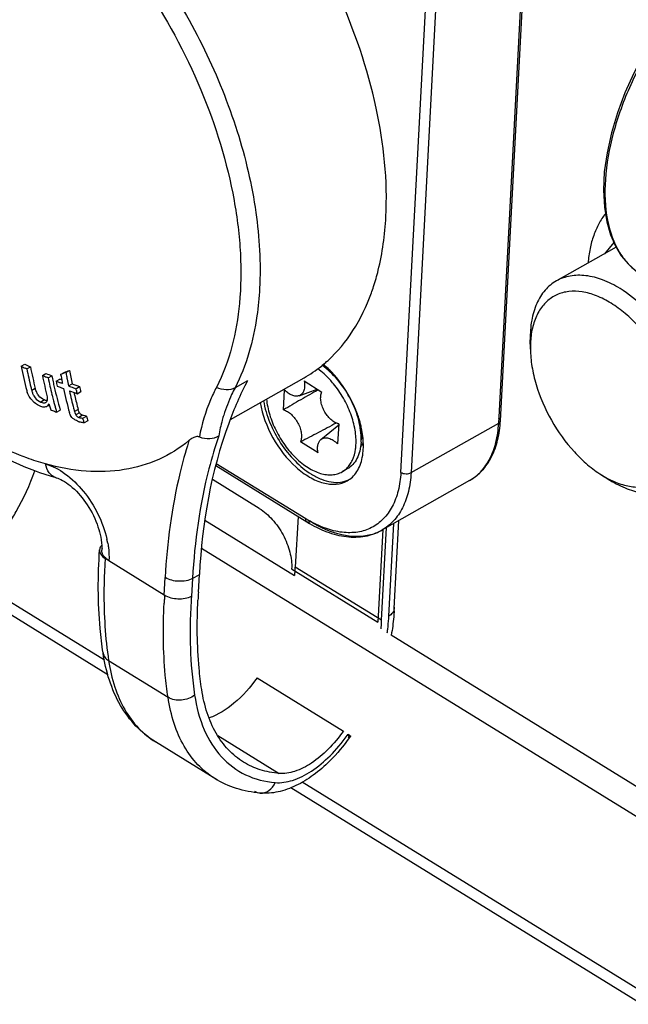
# Model space of a CAD drawing. Header units: millimetres. Extents: x 0 to 420, y 0 to 297.
# Tile 97 of 212: x 275.96 to 283.49, y 111.68 to 123.86. Entities that reach past the tile are written whole.
import ezdxf

# ---------------------------------------------------------------- set-up
doc = ezdxf.new("R2010")
doc.units = ezdxf.units.MM
doc.header["$LTSCALE"] = 23.1
doc.layers.get('0').update_dxf_attribs({"linetype": 'CONTINUOUS'})
doc.layers.add('02___PRT_ALL_AXES', color=7, linetype='CONTINUOUS')
doc.layers.add('AXES', color=7, linetype='CONTINUOUS')

msp = doc.modelspace()

# ---------------------------------------------------------------- linework, layer by layer
at = {"color": 3, "linetype": 'Continuous'}
for p, q in [((281.8871, 118.868), (282.2, 124.7711)), ((281.9088, 118.9006), (282.2215, 124.8001)), ((280.6771, 118.2622), (280.9898, 124.1617)), ((281.1169, 124.1579), (280.8042, 118.2584)), ((275.9796, 119.5741), (276.0237, 119.599)), ((276.0497, 119.5431), (276.0338, 119.5501)), ((276.0497, 119.5431), (276.0938, 119.5681)), ((276.2428, 119.4607), (276.2872, 119.4858)), ((276.4687, 119.4742), (276.5132, 119.4994)), ((276.4909, 119.4826), (276.4687, 119.4742)), ((276.5146, 119.4915), (276.4909, 119.4826)), ((276.5332, 119.4987), (276.5146, 119.4915)), ((276.5332, 119.4987), (276.5778, 119.5239)), ((276.315, 119.431), (276.2971, 119.4383)), ((276.315, 119.431), (276.3595, 119.4561)), ((276.4128, 119.3915), (276.4574, 119.4167)), ((276.4814, 119.4073), (276.4574, 119.4167)), ((276.4702, 119.4117), (276.4574, 119.4167)), ((276.4906, 119.3608), (276.4672, 119.37)), ((278.5693, 118.9165), (279.4792, 119.4317)), ((278.7781, 119.3949), (278.6254, 119.3084)), ((276.1553, 119.2995), (276.1106, 119.2742)), ((276.5648, 119.3322), (276.6096, 119.3575)), ((276.6583, 119.2968), (276.7032, 119.3223)), ((276.6615, 119.2812), (276.6583, 119.2968)), ((276.6713, 119.2352), (276.7164, 119.2607)), ((276.2674, 119.1577), (276.2224, 119.1322)), ((276.2854, 119.1283), (276.2912, 119.1316)), ((276.2855, 119.1282), (276.2909, 119.132)), ((276.363, 119.2159), (276.3605, 119.2263)), ((276.363, 119.2159), (276.3606, 119.2263)), ((276.3093, 119.086), (276.328, 119.0966)), ((276.324, 119.111), (276.3276, 119.0979)), ((276.324, 119.111), (276.3276, 119.0979)), ((276.3411, 119.05), (276.3446, 119.0379)), ((276.4187, 119.0076), (276.4641, 119.0333)), ((276.6855, 119.0399), (276.64, 119.0142)), ((276.64, 119.0142), (276.6443, 118.9996)), ((276.7019, 118.9976), (276.6563, 118.9718)), ((276.7405, 118.9684), (276.6948, 118.9425)), ((276.7149, 118.8824), (276.7042, 118.8854)), ((276.7422, 118.9315), (276.7879, 118.9574)), ((276.7476, 118.9123), (276.7422, 118.9315)), ((276.805, 118.8989), (276.759, 118.873)), ((280.8042, 118.2584), (281.8873, 118.8716)), ((281.8869, 118.8681), (281.8873, 118.8716)), ((278.0568, 118.6561), (278.0516, 118.6395)), ((278.0568, 118.6561), (278.0519, 118.6393)), ((278.0568, 118.6561), (278.0551, 118.6547)), ((278.0568, 118.6561), (278.0551, 118.6548)), ((278.3869, 118.3458), (279.5157, 117.6493)), ((278.3944, 118.3722), (279.4999, 117.6901)), ((278.9248, 117.8164), (278.3463, 118.1734)), ((281.5257, 118.1605), (280.4426, 117.5473)), ((279.4048, 117.7177), (279.3716, 117.0913)), ((280.595, 116.5764), (280.6528, 117.6663)), ((280.4548, 117.5542), (280.3941, 116.4104)), ((280.4394, 116.4324), (280.5002, 117.5799)), ((280.5279, 116.4849), (280.5886, 117.6299)), ((277.0198, 117.1974), (277.0627, 117.1709)), ((277.0635, 117.1696), (277.0637, 117.1696)), ((277.75, 116.7442), (277.0666, 117.1659)), ((279.3263, 117.0693), (280.3941, 116.4104)), ((280.4394, 116.4324), (279.3716, 117.0913)), ((277.75, 116.7442), (277.7615, 116.9611)), ((278.1006, 116.9509), (278.087, 116.7321)), ((278.1006, 116.9509), (278.1847, 116.9985)), ((278.1731, 116.7792), (278.1847, 116.9985)), ((280.5951, 116.5776), (280.595, 116.5764)), ((277.0621, 115.9329), (277.7968, 115.4796)), ((278.8979, 115.7206), (279.9657, 115.0618)), ((278.4133, 115.0052), (279.171, 114.5377)), ((280.0538, 115.0002), (280.0423, 114.983)), ((278.376, 114.4747), (277.6414, 114.928))]:
    msp.add_line(p, q, dxfattribs=at)
at = {"color": 7, "linetype": 'Continuous'}
for p, q in [((282.2793, 119.7861), (282.2775, 119.9019)), ((279.7857, 119.5355), (279.702, 119.5875)), ((279.4805, 119.3929), (279.6987, 119.256)), ((279.2246, 119.0343), (279.2396, 119.2802)), ((279.4173, 119.2104), (279.6433, 119.2908)), ((279.6891, 118.6693), (279.9078, 118.8494)), ((279.9085, 118.8605), (279.8935, 118.6146)), ((280.1835, 118.8363), (280.1858, 118.6907)), ((279.6526, 118.502), (279.4344, 118.6388)), ((280.1846, 118.635), (280.1858, 118.6907)), ((280.1165, 118.5496), (280.1168, 118.5517)), ((280.1165, 118.5497), (280.1167, 118.5511)), ((280.1167, 118.5511), (280.1168, 118.5517)), ((280.0139, 118.3044), (279.9509, 118.2687)), ((283.1606, 118.2296), (283.2628, 118.1661)), ((279.3626, 116.984), (278.2534, 117.6683)), ((286.3744, 112.2844), (278.2112, 117.3212)), ((277.0104, 115.9397), (275.3141, 116.9863)), ((277.0538, 115.7574), (275.1735, 116.9176)), ((286.4153, 112.6324), (280.5565, 116.2473)), ((324.2371, 86.8004), (279.4572, 114.43)), ((324.3162, 86.5961), (279.3165, 114.3613))]:
    msp.add_line(p, q, dxfattribs=at)
msp.add_lwpolyline([(284.673, 124.6214), (284.5094, 124.4818), (284.3234, 124.3003), (284.1468, 124.1033), (283.9809, 123.8927), (283.8269, 123.6707), (283.6861, 123.4393), (283.56, 123.2007), (283.4497, 122.957), (283.3565, 122.7101), (283.2819, 122.4628), (283.2271, 122.2164), (283.194, 121.9776), (283.1833, 121.7509), (283.1943, 121.5428), (283.2244, 121.3597), (283.2708, 121.1991), (283.3311, 121.0606), (283.4036, 120.9419), (283.4874, 120.8412), (283.581, 120.7582), (283.6452, 120.7142)], dxfattribs=at)
at = {"color": 3, "linetype": 'Continuous'}
msp.add_lwpolyline([(277.0656, 117.1671), (277.0657, 117.1667), (277.0654, 117.1669), (277.0645, 117.1679), (277.0637, 117.1691), (277.0635, 117.1696)], dxfattribs=at)
for centre, radius, start, end in [((277.7825, 121.392), 2.6886, 340.19224, 342.00516), ((278.6439, 120.891), 1.682, 309.63506, 311.51068), ((278.6331, 120.9033), 1.6984, 311.50908, 312.29893), ((281.3769, 120.653), 5.5041, 191.30514, 194.51609), ((280.608, 129.9636), 11.3739, 245.98783, 246.11633), ((280.626, 130.0044), 11.4185, 246.11635, 246.2857), ((280.6338, 129.9713), 11.3507, 246.03679, 246.42376), ((281.4254, 120.6195), 5.4825, 191.32305, 193.73028), ((281.3718, 120.6348), 5.3846, 191.42539, 194.35798), ((280.8003, 130.3625), 11.7758, 247.46484, 247.845), ((266.7138, 145.3944), 27.6872, 290.72797, 290.87089), ((282.2769, 120.499), 5.8302, 189.87985, 190.43807), ((282.1695, 120.5073), 5.6776, 189.97484, 191.68389), ((278.672, 120.856), 1.6371, 299.53921, 308.61482), ((278.6564, 120.876), 1.6625, 308.60631, 309.04761), ((278.653, 120.8802), 1.6679, 309.0477, 309.63312), ((279.918, 119.4703), 0.2367, 147.7736, 151.56387), ((278.9705, 118.6952), 1.1717, 46.55083, 50.54309), ((279.9198, 119.457), 0.2134, 146.14801, 149.22266), ((278.9181, 118.639), 1.2486, 45.20127, 46.58058), ((278.8689, 118.5902), 1.3179, 41.20853, 45.17799), ((281.6138, 120.5449), 5.4794, 191.4125, 194.23203), ((280.776, 130.355), 11.7998, 247.40729, 247.53351), ((280.7924, 130.3945), 11.8426, 247.53353, 247.69207), ((281.683, 120.5175), 5.4769, 191.44238, 193.63586), ((281.782, 120.5659), 5.535, 191.56657, 192.34073), ((281.6635, 120.54), 5.4137, 192.34096, 193.05512), ((281.8772, 120.503), 5.5763, 191.49796, 192.14622), ((280.8761, 130.6015), 12.0659, 248.2901, 248.42235), ((280.8914, 130.6402), 12.1074, 248.42235, 248.56745), ((282.0982, 120.5049), 5.7231, 190.37537, 191.33939), ((282.0034, 120.4861), 5.6264, 191.34159, 191.53659), ((282.2058, 120.486), 5.7579, 190.43864, 190.72009), ((282.1124, 120.4682), 5.6628, 190.71851, 191.57226), ((276.3024, 119.3393), 0.2623, 194.53498, 199.15974), ((281.2403, 120.5749), 5.292, 193.7366, 194.22858), ((281.347, 120.4634), 5.088, 193.01998, 196.32442), ((280.8758, 130.52), 12.0426, 248.31347, 248.44601), ((280.8976, 130.5752), 12.1019, 248.44612, 248.71035), ((281.68, 120.4158), 5.2955, 192.17403, 195.50061), ((280.9607, 130.819), 12.2992, 249.05862, 249.21363), ((281.7363, 120.3864), 5.2779, 192.20645, 194.59804), ((280.9767, 130.7805), 12.322, 249.08411, 249.54903), ((280.9852, 130.8837), 12.3684, 249.21377, 249.52263), ((280.9861, 130.8343), 12.2829, 249.1263, 249.59299), ((281.8206, 120.4333), 5.3209, 192.85442, 193.28252), ((282.0486, 120.4054), 5.5032, 191.78727, 192.27743), ((282.0493, 120.4333), 5.4603, 191.74031, 192.40143), ((276.3694, 119.3833), 0.3427, 221.04726, 223.04462), ((276.3532, 119.3677), 0.3202, 222.98957, 228.91826), ((276.2651, 119.1639), 0.041, 295.46915, 299.70885), ((276.2668, 119.1623), 0.0387, 308.5667, 322.90004), ((281.4454, 120.4606), 5.2325, 193.76186, 194.55466), ((281.3756, 120.4426), 5.1605, 194.55602, 194.76545), ((281.3214, 120.4283), 5.1044, 194.76475, 195.35964), ((281.6529, 120.3929), 5.1484, 193.27417, 195.23591), ((276.2644, 119.1285), 0.0591, 299.52507, 302.00022), ((276.243, 119.1504), 0.0899, 321.95422, 324.2855), ((281.1917, 120.4394), 5.0456, 195.41894, 195.69614), ((281.1548, 120.429), 5.0074, 195.69613, 195.98557), ((280.7774, 129.7757), 11.6168, 247.56789, 247.69939), ((280.7994, 129.8294), 11.6748, 247.6995, 247.96162), ((281.2671, 120.4134), 5.0481, 195.36033, 195.58202), ((281.2138, 120.3985), 4.9928, 195.58134, 196.17587), ((281.5627, 120.3418), 5.0986, 194.60417, 195.09271), ((276.7591, 119.0634), 0.1862, 249.43161, 252.88095), ((281.4601, 120.261), 4.9017, 195.97172, 196.45012), ((281.4648, 120.2895), 4.863, 195.89841, 196.61595), ((278.9113, 118.5358), 1.3075, 13.0893, 17.66825), ((278.9884, 118.5545), 1.2282, 11.84703, 13.05719), ((280.1852, 118.9882), 0.2134, 269.90154, 272.80094), ((280.1956, 118.9789), 0.2358, 267.48732, 271.48042), ((280.0274, 118.858), 0.2108, 318.66807, 326.1579), ((279.8995, 118.7976), 0.3173, 334.66074, 339.32632), ((279.8832, 118.8039), 0.3348, 339.2909, 339.88633), ((279.8617, 118.8115), 0.3575, 339.93003, 344.37239), ((279.9297, 118.7672), 0.3146, 331.76437, 334.38661), ((279.9423, 118.7605), 0.3003, 329.44042, 331.76124), ((276.4498, 118.334), 0.143, 252.24862, 254.42763), ((280.2969, 118.9838), 1.5195, 238.36207, 239.65477), ((280.1557, 118.0544), 0.5826, 293.50477, 299.50548), ((275.8686, 117.1725), 1.2015, 11.47764, 12.714), ((275.9003, 117.1789), 1.1692, 10.66144, 11.47581), ((280.1457, 118.0826), 0.6126, 284.84209, 285.71027), ((280.15, 118.0682), 0.5976, 285.68902, 293.47746), ((277.0661, 117.2754), 0.1227, 136.83271, 137.93694), ((276.3265, 117.3245), 0.6514, 2.61293, 3.03755), ((277.0799, 117.2965), 0.1026, 164.64259, 177.26402), ((284.0528, 116.723), 7.049, 176.14131, 176.96388), ((277.5303, 117.1648), 1.8428, 356.23846, 356.96414), ((277.5646, 117.163), 1.8085, 356.96415, 357.72802), ((277.4442, 117.1707), 1.929, 354.46974, 356.23067), ((284.8568, 116.3284), 6.6989, 176.14131, 176.96388), ((278.4442, 116.6629), 2.1525, 356.92763, 357.72789), ((278.5922, 116.5618), 1.9372, 356.83543, 357.72726), ((278.537, 116.5098), 1.904, 354.46039, 356.94682), ((278.6324, 116.5041), 1.8085, 356.96415, 357.72802), ((278.3625, 116.1731), 2.02, 324.71201, 324.99888), ((278.9163, 115.3505), 1.029, 238.32574, 240.68873)]:
    msp.add_arc(centre, radius, start, end, dxfattribs=at)
at = {"color": 7, "linetype": 'Continuous'}
for centre, radius, start, end in [((279.4852, 118.6375), 0.6374, 352.26632, 356.56068), ((283.7589, 119.1753), 1.1187, 243.60959, 243.84311)]:
    msp.add_arc(centre, radius, start, end, dxfattribs=at)
for points, knots in [([(284.688, 124.6042), (284.5259, 124.4732), (284.2174, 124.1716), (283.8253, 123.6491), (283.5099, 123.0719), (283.2929, 122.4796), (283.1891, 121.9111), (283.2051, 121.4028), (283.3294, 121.0399), (283.4939, 120.826), (283.5929, 120.7465), (283.6452, 120.7142)], [0, 0, 0, 0, 0.139594, 0.2873413, 0.4360741, 0.5784615, 0.7080964, 0.8207296, 0.9159612, 0.9588025, 1, 1, 1, 1]), ([(283.3884, 120.5355), (283.3203, 120.5776), (283.1842, 120.647), (282.9734, 120.7031), (282.804, 120.7018), (282.6827, 120.6699), (282.6274, 120.6447), (282.6013, 120.63)], [0, 0, 0, 0, 0.2893638, 0.548553, 0.7816581, 0.8918619, 1, 1, 1, 1]), ([(282.6013, 120.63), (282.5752, 120.6152), (282.5249, 120.5806), (282.4349, 120.4924), (282.3464, 120.3468), (282.2864, 120.1358), (282.2762, 119.9824), (282.2775, 119.9019)], [0, 0, 0, 0, 0.1080358, 0.2181537, 0.4511779, 0.7104522, 1, 1, 1, 1]), ([(283.2769, 120.3551), (283.2194, 120.3906), (283.1044, 120.4499), (282.9266, 120.5011), (282.7574, 120.5075), (282.6036, 120.4665), (282.4734, 120.3788), (282.374, 120.2497), (282.308, 120.0865), (282.288, 119.9656), (282.2829, 119.9018)], [0, 0, 0, 0, 0.1471126, 0.2798564, 0.3997922, 0.5111535, 0.6205367, 0.7351586, 0.8606568, 1, 1, 1, 1]), ([(284.0499, 118.0716), (284.0867, 118.0924), (284.1565, 118.1444), (284.242, 118.2474), (284.3074, 118.3732), (284.3687, 118.575), (284.3849, 118.87), (284.3192, 119.2459), (284.1751, 119.6298), (283.9637, 119.9915), (283.702, 120.3026), (283.4956, 120.4694), (283.3884, 120.5355)], [0, 0, 0, 0, 0.0436882, 0.0889973, 0.1372612, 0.1893673, 0.3061232, 0.4386004, 0.5816504, 0.728004, 0.8697992, 1, 1, 1, 1]), ([(283.2657, 118.1711), (283.3222, 118.1434), (283.4344, 118.0995), (283.6054, 118.0726), (283.7648, 118.0904), (283.9052, 118.1541), (284.0191, 118.261), (284.1015, 118.4046), (284.1511, 118.5783), (284.1674, 118.776), (284.1503, 118.9912), (284.1006, 119.2166), (284.0202, 119.4446), (283.9117, 119.6672), (283.779, 119.8766), (283.6267, 120.0655), (283.4602, 120.2274), (283.3387, 120.317), (283.2769, 120.3551)], [0, 0, 0, 0, 0.0583249, 0.1109385, 0.1590477, 0.204924, 0.2514901, 0.3014577, 0.3566213, 0.4176918, 0.4844673, 0.5560738, 0.6311747, 0.7081431, 0.7852087, 0.8605944, 0.9326475, 1, 1, 1, 1]), ([(282.2829, 119.9018), (282.2821, 119.8924), (282.2795, 119.8539), (282.2788, 119.8153), (282.2793, 119.7861)], [0, 0, 0, 0, 0.2451286, 1, 1, 1, 1]), ([(282.2793, 119.7861), (282.2804, 119.7148), (282.2946, 119.5672), (282.3651, 119.2661), (282.525, 118.8974), (282.7588, 118.5707), (282.9808, 118.3554), (283.1, 118.2672), (283.1606, 118.2296)], [0, 0, 0, 0, 0.115606, 0.2391318, 0.500001, 0.76087, 0.8843902, 1, 1, 1, 1]), ([(279.8435, 119.3579), (279.8287, 119.3759), (279.7698, 119.4435), (279.7028, 119.5043), (279.6491, 119.5431)], [0, 0, 0, 0, 0.2602653, 1, 1, 1, 1]), ([(280.1858, 118.6907), (280.1845, 118.7737), (280.1546, 118.9473), (280.0518, 119.1938), (279.9004, 119.416), (279.7704, 119.5384), (279.7008, 119.5869)], [0, 0, 0, 0, 0.2371578, 0.4963919, 0.7575655, 1, 1, 1, 1]), ([(279.4805, 119.3929), (279.4847, 119.3721), (279.4888, 119.3324), (279.4808, 119.277), (279.4604, 119.2394), (279.4373, 119.2194), (279.4242, 119.2129), (279.4174, 119.2104)], [0, 0, 0, 0, 0.3032663, 0.5666678, 0.7921966, 0.8966859, 1, 1, 1, 1]), ([(279.6557, 119.283), (279.5835, 119.2429), (279.4389, 119.1614), (279.2958, 119.0775), (279.2246, 119.0343)], [0, 0, 0, 0, 0.4979638, 1, 1, 1, 1]), ([(279.4174, 119.2104), (279.4045, 119.2059), (279.3747, 119.2026), (279.3286, 119.2145), (279.282, 119.2409), (279.2534, 119.2659), (279.2396, 119.2802)], [0, 0, 0, 0, 0.2037877, 0.4355461, 0.7020304, 1, 1, 1, 1]), ([(279.9085, 118.8605), (279.8914, 118.8646), (279.8561, 118.8799), (279.808, 118.9161), (279.7639, 118.9648), (279.7272, 119.0222), (279.7004, 119.0843), (279.6855, 119.1467), (279.6835, 119.2048), (279.6918, 119.2407), (279.6987, 119.256)], [0, 0, 0, 0, 0.1080291, 0.2313921, 0.3664672, 0.5072963, 0.646959, 0.778724, 0.8972371, 1, 1, 1, 1]), ([(280.1215, 118.5992), (280.1253, 118.6613), (280.1157, 118.793), (280.0616, 118.9895), (279.971, 119.1829), (279.8892, 119.3023), (279.8435, 119.3579)], [0, 0, 0, 0, 0.2262533, 0.4758781, 0.7381131, 1, 1, 1, 1]), ([(279.0146, 119.1691), (279.0212, 119.1034), (279.0499, 118.969), (279.1282, 118.7754), (279.2381, 118.5941), (279.3718, 118.4384), (279.5198, 118.3191), (279.6518, 118.255), (279.7545, 118.2325), (279.8255, 118.2299), (279.8918, 118.2412), (279.9323, 118.2581), (279.9509, 118.2687)], [0, 0, 0, 0, 0.1350646, 0.2791428, 0.4254603, 0.566885, 0.6970905, 0.8118621, 0.8633003, 0.9111681, 0.9563223, 1, 1, 1, 1]), ([(279.2246, 119.0343), (279.2417, 119.0302), (279.277, 119.0149), (279.3251, 118.9787), (279.3691, 118.9301), (279.4059, 118.8726), (279.4327, 118.8105), (279.4476, 118.7481), (279.4496, 118.6901), (279.4413, 118.6541), (279.4344, 118.6388)], [0, 0, 0, 0, 0.1080291, 0.2313921, 0.3664672, 0.5072963, 0.646959, 0.778724, 0.8972371, 1, 1, 1, 1]), ([(279.8761, 118.8721), (279.8035, 118.8321), (279.6571, 118.7527), (279.5092, 118.6761), (279.4344, 118.6388)], [0, 0, 0, 0, 0.4981122, 1, 1, 1, 1]), ([(279.6526, 118.502), (279.6491, 118.5192), (279.6451, 118.5526), (279.6488, 118.6001), (279.6628, 118.6403), (279.6795, 118.6614), (279.6891, 118.6693)], [0, 0, 0, 0, 0.2955218, 0.5601159, 0.7925949, 1, 1, 1, 1]), ([(279.6891, 118.6693), (279.6951, 118.6742), (279.7086, 118.6826), (279.7405, 118.6921), (279.7875, 118.6876), (279.8432, 118.6603), (279.8771, 118.6315), (279.8935, 118.6146)], [0, 0, 0, 0, 0.1010962, 0.2037601, 0.428173, 0.6938594, 1, 1, 1, 1]), ([(280.1846, 118.635), (280.1823, 118.5983), (280.1725, 118.5285), (280.1382, 118.4333), (280.0858, 118.3561), (280.0389, 118.3185), (280.0139, 118.3044)], [0, 0, 0, 0, 0.2849644, 0.5426863, 0.7778641, 1, 1, 1, 1]), ([(280.0074, 118.311), (280.022, 118.3251), (280.0489, 118.3573), (280.0924, 118.4352), (280.11, 118.5029), (280.1165, 118.5496)], [0, 0, 0, 0, 0.2281383, 0.4688988, 1, 1, 1, 1]), ([(279.9509, 118.2687), (279.956, 118.2716), (279.9761, 118.2838), (279.9947, 118.2987), (280.0074, 118.311)], [0, 0, 0, 0, 0.2486052, 1, 1, 1, 1]), ([(283.1641, 118.2274), (283.1722, 118.2225), (283.204, 118.2033), (283.2368, 118.1855), (283.2616, 118.1732)], [0, 0, 0, 0, 0.2546091, 1, 1, 1, 1]), ([(283.2628, 118.1661), (283.331, 118.1241), (283.4671, 118.0547), (283.6778, 117.9985), (283.8473, 117.9999), (283.9686, 118.0317), (284.0239, 118.0569), (284.0499, 118.0716)], [0, 0, 0, 0, 0.2893638, 0.548553, 0.7816581, 0.8918619, 1, 1, 1, 1])]:
    msp.add_open_spline(points, degree=3, knots=knots, dxfattribs=at)
at = {"color": 3, "linetype": 'Continuous'}
for points, knots in [([(277.6976, 124.4417), (277.9035, 124.1374), (278.2694, 123.5037), (278.6713, 122.5063), (278.9071, 121.512), (278.9466, 120.8518), (278.93, 120.5385)], [0, 0, 0, 0, 0.2652338, 0.5261617, 0.7735693, 1, 1, 1, 1]), ([(277.4931, 124.3065), (277.7718, 123.8947), (278.2388, 123.0327), (278.5948, 121.8827), (278.7047, 120.9841), (278.6956, 120.1988), (278.5599, 119.6328), (278.3955, 119.3136)], [0, 0, 0, 0, 0.2827335, 0.5535327, 0.6791051, 0.7958534, 1, 1, 1, 1]), ([(280.4917, 121.4228), (280.5156, 121.8724), (280.4135, 122.8303), (280.1025, 123.7357), (279.8955, 124.1909)], [0, 0, 0, 0, 0.4738191, 1, 1, 1, 1]), ([(280.3396, 120.5614), (280.361, 120.6274), (280.4407, 120.9086), (280.4799, 121.2005), (280.4917, 121.4228)], [0, 0, 0, 0, 0.2377093, 1, 1, 1, 1]), ([(278.93, 120.5385), (278.924, 120.4242), (278.884, 120.0024), (278.7671, 119.5837), (278.6254, 119.3084)], [0, 0, 0, 0, 0.2700823, 1, 1, 1, 1]), ([(279.7761, 119.6471), (279.8946, 119.7549), (280.1094, 120.015), (280.2535, 120.3184), (280.312, 120.4809)], [0, 0, 0, 0, 0.4812254, 1, 1, 1, 1]), ([(276.4114, 118.1963), (276.0555, 118.2954), (275.336, 118.634), (274.7217, 119.129), (274.4244, 119.4166)], [0, 0, 0, 0, 0.4717657, 1, 1, 1, 1]), ([(278.7781, 119.3949), (278.6904, 119.2245), (278.3605, 118.4647), (278.2183, 117.6326), (278.1847, 116.9985)], [0, 0, 0, 0, 0.2318061, 1, 1, 1, 1]), ([(280.1571, 118.9327), (280.1419, 118.9805), (280.0702, 119.1694), (279.9605, 119.3442), (279.8604, 119.4584)], [0, 0, 0, 0, 0.2482148, 1, 1, 1, 1]), ([(276.111, 119.1583), (276.1043, 119.166), (276.0813, 119.1949), (276.0634, 119.228), (276.0546, 119.2532)], [0, 0, 0, 0, 0.2775389, 1, 1, 1, 1]), ([(276.183, 119.2312), (276.1796, 119.237), (276.1679, 119.2587), (276.1598, 119.2822), (276.1553, 119.2995)], [0, 0, 0, 0, 0.2725954, 1, 1, 1, 1]), ([(278.3955, 119.3136), (278.3695, 119.2631), (278.2769, 119.0671), (278.2121, 118.8573), (278.1855, 118.6996)], [0, 0, 0, 0, 0.2621227, 1, 1, 1, 1]), ([(278.6254, 119.3084), (278.5932, 119.2902), (278.5115, 119.2745), (278.4332, 119.2956), (278.3956, 119.3137)], [0, 0, 0, 0, 0.469813, 1, 1, 1, 1]), ([(278.6255, 119.3084), (278.6111, 119.2806), (278.5575, 119.1711), (278.5129, 119.0573), (278.4859, 118.9709)], [0, 0, 0, 0, 0.2574069, 1, 1, 1, 1]), ([(276.1373, 119.2074), (276.1418, 119.1997), (276.1633, 119.1681), (276.1954, 119.1436), (276.2224, 119.1322)], [0, 0, 0, 0, 0.2328674, 1, 1, 1, 1]), ([(276.2161, 119.08), (276.2097, 119.0827), (276.1835, 119.0952), (276.1594, 119.1119), (276.1428, 119.1264)], [0, 0, 0, 0, 0.2389293, 1, 1, 1, 1]), ([(276.2674, 119.1577), (276.2409, 119.1689), (276.2091, 119.1928), (276.1876, 119.2237), (276.183, 119.2312)], [0, 0, 0, 0, 0.7663887, 1, 1, 1, 1]), ([(276.2224, 119.1322), (276.2282, 119.1297), (276.2472, 119.1227), (276.27, 119.1208), (276.2827, 119.1269)], [0, 0, 0, 0, 0.3085748, 1, 1, 1, 1]), ([(278.9356, 119.1249), (278.9624, 118.9734), (279.0743, 118.6796), (279.308, 118.3743), (279.5373, 118.2016), (279.707, 118.1257), (279.8712, 118.105), (279.9719, 118.1341), (280.0136, 118.1577)], [0, 0, 0, 0, 0.2848283, 0.5707453, 0.699395, 0.8129106, 0.9113872, 1, 1, 1, 1]), ([(278.9776, 119.1486), (279.0105, 118.9631), (279.125, 118.6934), (279.3549, 118.4027), (279.496, 118.2853), (279.5698, 118.2398)], [0, 0, 0, 0, 0.5094503, 0.7655228, 1, 1, 1, 1]), ([(276.2935, 119.0771), (276.2899, 119.075), (276.2716, 119.067), (276.2502, 119.069), (276.235, 119.0733)], [0, 0, 0, 0, 0.2079037, 1, 1, 1, 1]), ([(276.5912, 118.9655), (276.5895, 118.9685), (276.5839, 118.9797), (276.5796, 118.9917), (276.5771, 119.0006)], [0, 0, 0, 0, 0.2665016, 1, 1, 1, 1]), ([(276.6443, 118.9996), (276.645, 118.9973), (276.6482, 118.9877), (276.6521, 118.9783), (276.6563, 118.9718)], [0, 0, 0, 0, 0.2359061, 1, 1, 1, 1]), ([(276.7019, 118.9976), (276.6996, 119.0011), (276.6927, 119.0146), (276.6884, 119.0293), (276.6855, 119.0399)], [0, 0, 0, 0, 0.2723379, 1, 1, 1, 1]), ([(276.7405, 118.9684), (276.7288, 118.9728), (276.714, 118.9815), (276.7039, 118.9944), (276.7019, 118.9976)], [0, 0, 0, 0, 0.7672622, 1, 1, 1, 1]), ([(276.6154, 118.9341), (276.6127, 118.9366), (276.6035, 118.9461), (276.5958, 118.957), (276.5912, 118.9655)], [0, 0, 0, 0, 0.269766, 1, 1, 1, 1]), ([(276.6563, 118.9718), (276.6583, 118.9686), (276.6684, 118.9556), (276.6831, 118.9469), (276.6948, 118.9425)], [0, 0, 0, 0, 0.2334006, 1, 1, 1, 1]), ([(276.6948, 118.9425), (276.6988, 118.941), (276.7144, 118.9363), (276.7304, 118.9335), (276.7422, 118.9315)], [0, 0, 0, 0, 0.2634574, 1, 1, 1, 1]), ([(276.7879, 118.9574), (276.7761, 118.9594), (276.7601, 118.9622), (276.7445, 118.9669), (276.7405, 118.9684)], [0, 0, 0, 0, 0.7365226, 1, 1, 1, 1]), ([(278.4859, 118.9709), (278.4793, 118.9496), (278.4546, 118.8657), (278.436, 118.78), (278.4259, 118.7156)], [0, 0, 0, 0, 0.2548876, 1, 1, 1, 1]), ([(281.5257, 118.1605), (281.583, 118.193), (281.6901, 118.2788), (281.8084, 118.4538), (281.8837, 118.666), (281.9045, 118.8202), (281.9088, 118.9006)], [0, 0, 0, 0, 0.2278911, 0.4656623, 0.7214205, 1, 1, 1, 1]), ([(281.9088, 118.9006), (281.9089, 118.9037), (281.9071, 118.9178), (281.8957, 118.9287), (281.8865, 118.9343)], [0, 0, 0, 0, 0.2205735, 1, 1, 1, 1]), ([(281.8873, 118.8716), (281.8904, 118.8734), (281.9006, 118.8801), (281.9083, 118.8919), (281.9088, 118.9006)], [0, 0, 0, 0, 0.2901604, 1, 1, 1, 1]), ([(276.2816, 118.3662), (276.2035, 118.388), (275.8766, 118.4938), (275.5672, 118.6502), (275.3441, 118.7879)], [0, 0, 0, 0, 0.2363067, 1, 1, 1, 1]), ([(280.2126, 118.5488), (280.2136, 118.5692), (280.2149, 118.6557), (280.2039, 118.7421), (280.1904, 118.8066)], [0, 0, 0, 0, 0.2369004, 1, 1, 1, 1]), ([(281.5257, 118.1606), (281.5788, 118.1907), (281.6789, 118.271), (281.7902, 118.4364), (281.8624, 118.6402), (281.8827, 118.7895), (281.8871, 118.868)], [0, 0, 0, 0, 0.2218152, 0.456822, 0.7147059, 1, 1, 1, 1]), ([(278.0551, 118.6547), (277.9425, 118.5615), (277.6889, 118.403), (277.2501, 118.275), (276.77, 118.2598), (276.4457, 118.3205), (276.2816, 118.3662)], [0, 0, 0, 0, 0.2349646, 0.4737125, 0.7262975, 1, 1, 1, 1]), ([(278.0516, 118.6395), (278.0108, 118.5105), (277.8595, 117.9619), (277.7844, 117.3938), (277.7615, 116.9611)], [0, 0, 0, 0, 0.2380465, 1, 1, 1, 1]), ([(278.1179, 118.6947), (278.112, 118.6923), (278.0902, 118.6818), (278.0705, 118.6675), (278.0568, 118.6561)], [0, 0, 0, 0, 0.2643239, 1, 1, 1, 1]), ([(278.4259, 118.7156), (278.3797, 118.5813), (278.2078, 118.0067), (278.1248, 117.4075), (278.1006, 116.9509)], [0, 0, 0, 0, 0.2369914, 1, 1, 1, 1]), ([(278.1855, 118.6996), (278.1791, 118.702), (278.1563, 118.7068), (278.1328, 118.701), (278.1179, 118.6947)], [0, 0, 0, 0, 0.2954683, 1, 1, 1, 1]), ([(278.1855, 118.6996), (278.2257, 118.6845), (278.3095, 118.6708), (278.3926, 118.6944), (278.4259, 118.7156)], [0, 0, 0, 0, 0.5210867, 1, 1, 1, 1]), ([(280.077, 118.2047), (280.119, 118.2445), (280.1873, 118.3554), (280.209, 118.4812), (280.2126, 118.5488)], [0, 0, 0, 0, 0.4607806, 1, 1, 1, 1]), ([(275.8227, 117.6181), (275.8562, 117.671), (275.9829, 117.8828), (276.0873, 118.1082), (276.1494, 118.2817)], [0, 0, 0, 0, 0.2536724, 1, 1, 1, 1]), ([(276.2816, 118.3662), (276.3678, 118.3419), (276.5429, 118.2475), (276.7625, 118.0305), (276.9394, 117.7537), (277.0166, 117.5436), (277.0407, 117.4369)], [0, 0, 0, 0, 0.2155402, 0.4671881, 0.7366865, 1, 1, 1, 1]), ([(276.4062, 118.1978), (276.3745, 118.208), (276.3135, 118.2566), (276.2885, 118.3276), (276.2816, 118.3662)], [0, 0, 0, 0, 0.4595742, 1, 1, 1, 1]), ([(276.4114, 118.1963), (276.4388, 118.1886), (276.5003, 118.1613), (276.6333, 118.0695), (276.791, 117.8915), (276.9255, 117.6374), (276.9723, 117.4484), (276.977, 117.359)], [0, 0, 0, 0, 0.080761, 0.1892105, 0.4570483, 0.7457641, 1, 1, 1, 1]), ([(280.6771, 118.2622), (280.6729, 118.1854), (280.6531, 118.0394), (280.5811, 117.8408), (280.469, 117.6815), (280.3198, 117.5701), (280.1411, 117.5135), (279.9428, 117.5132), (279.7333, 117.5666), (279.5974, 117.6326), (279.5293, 117.6725)], [0, 0, 0, 0, 0.1415519, 0.2690689, 0.3850339, 0.4947942, 0.6054758, 0.7239163, 0.8547865, 1, 1, 1, 1]), ([(279.5698, 118.2398), (279.6095, 118.2153), (279.6889, 118.1744), (279.8117, 118.1392), (279.9284, 118.1352), (280.0005, 118.1548), (280.0325, 118.1696)], [0, 0, 0, 0, 0.2878907, 0.5476316, 0.7821564, 1, 1, 1, 1]), ([(280.8042, 118.2584), (280.8, 118.1795), (280.78, 118.0295), (280.7079, 117.8245), (280.5964, 117.6583), (280.496, 117.5775), (280.4426, 117.5473)], [0, 0, 0, 0, 0.2854302, 0.5433953, 0.7783313, 1, 1, 1, 1]), ([(280.6771, 118.2622), (280.6958, 118.2506), (280.7402, 118.2403), (280.7854, 118.2478), (280.8042, 118.2584)], [0, 0, 0, 0, 0.5049598, 1, 1, 1, 1]), ([(278.9248, 117.8164), (278.9851, 117.7792), (279.0978, 117.6795), (279.2266, 117.4931), (279.3104, 117.2848), (279.33, 117.138), (279.3263, 117.0693)], [0, 0, 0, 0, 0.2409468, 0.5045635, 0.7656912, 1, 1, 1, 1]), ([(279.5157, 117.6493), (279.5129, 117.651), (279.5016, 117.6615), (279.4993, 117.6784), (279.4999, 117.6901)], [0, 0, 0, 0, 0.2167742, 1, 1, 1, 1]), ([(279.5591, 117.6533), (279.5553, 117.6511), (279.5421, 117.6447), (279.5246, 117.6438), (279.5157, 117.6493)], [0, 0, 0, 0, 0.2997849, 1, 1, 1, 1]), ([(279.5157, 117.6493), (279.5935, 117.6013), (279.7505, 117.5215), (279.9964, 117.4571), (280.2336, 117.46), (280.3787, 117.5111), (280.4426, 117.5473)], [0, 0, 0, 0, 0.2810367, 0.5375529, 0.7742627, 1, 1, 1, 1]), ([(280.3026, 117.4904), (280.1885, 117.4602), (279.9182, 117.4686), (279.679, 117.5794), (279.5591, 117.6533)], [0, 0, 0, 0, 0.4558564, 1, 1, 1, 1]), ([(276.9932, 116.0287), (276.9781, 116.1291), (276.9283, 116.5518), (276.9284, 116.9796), (276.9502, 117.3028)], [0, 0, 0, 0, 0.238753, 1, 1, 1, 1]), ([(276.975, 117.3576), (276.9714, 117.3535), (276.9588, 117.3376), (276.9512, 117.3175), (276.9502, 117.3027)], [0, 0, 0, 0, 0.2686196, 1, 1, 1, 1]), ([(276.9914, 117.243), (276.9889, 117.2477), (276.9804, 117.266), (276.9767, 117.2866), (276.9774, 117.3014)], [0, 0, 0, 0, 0.262636, 1, 1, 1, 1]), ([(276.9773, 117.3542), (276.9775, 117.3496), (276.9781, 117.332), (276.978, 117.3144), (276.9774, 117.3014)], [0, 0, 0, 0, 0.2611572, 1, 1, 1, 1]), ([(277.0493, 117.3952), (277.053, 117.3755), (277.0652, 117.2997), (277.0693, 117.2225), (277.0666, 117.1659)], [0, 0, 0, 0, 0.2616566, 1, 1, 1, 1]), ([(276.9533, 117.2747), (276.9553, 117.2673), (276.9692, 117.2354), (276.9969, 117.2115), (277.0198, 117.1974)], [0, 0, 0, 0, 0.2208069, 1, 1, 1, 1]), ([(277.0627, 117.1709), (277.0548, 117.1759), (277.0271, 117.1955), (277.0031, 117.2213), (276.9914, 117.243)], [0, 0, 0, 0, 0.2753669, 1, 1, 1, 1]), ([(277.0137, 117.0964), (277.0083, 116.9948), (276.9963, 116.6065), (277.0196, 116.2165), (277.0621, 115.9329)], [0, 0, 0, 0, 0.26185, 1, 1, 1, 1]), ([(278.1006, 116.9509), (278.0504, 116.9225), (277.9298, 116.9026), (277.8115, 116.9302), (277.7615, 116.9611)], [0, 0, 0, 0, 0.4950409, 1, 1, 1, 1]), ([(277.7533, 116.743), (277.7522, 116.7262), (277.7519, 116.6928), (277.7492, 116.6596), (277.7484, 116.6431)], [0, 0, 0, 0, 0.5046156, 1, 1, 1, 1]), ([(277.7511, 116.7456), (277.8013, 116.7158), (277.9179, 116.6877), (278.0378, 116.7056), (278.088, 116.7327)], [0, 0, 0, 0, 0.5059476, 1, 1, 1, 1]), ([(278.087, 116.7321), (278.0797, 116.6247), (278.0686, 116.4131), (278.0703, 116.0038), (278.0966, 115.7025), (278.1258, 115.5073)], [0, 0, 0, 0, 0.2630846, 0.5175164, 1, 1, 1, 1]), ([(278.2133, 115.5775), (278.2003, 115.6646), (278.1562, 116.0313), (278.1524, 116.4024), (278.1673, 116.6832)], [0, 0, 0, 0, 0.2383877, 1, 1, 1, 1]), ([(277.7968, 115.4796), (277.7831, 115.5712), (277.7366, 115.9571), (277.7327, 116.3476), (277.7484, 116.6431)], [0, 0, 0, 0, 0.2383878, 1, 1, 1, 1]), ([(280.595, 116.5764), (280.5943, 116.5641), (280.5895, 116.5474), (280.581, 116.533), (280.5785, 116.5294)], [0, 0, 0, 0, 0.7379214, 1, 1, 1, 1]), ([(280.509, 116.2778), (280.5111, 116.2928), (280.5187, 116.3516), (280.524, 116.4107), (280.5264, 116.4548)], [0, 0, 0, 0, 0.2550807, 1, 1, 1, 1]), ([(280.5785, 116.5294), (280.5768, 116.5268), (280.5689, 116.5161), (280.5593, 116.5067), (280.5514, 116.5003)], [0, 0, 0, 0, 0.2384682, 1, 1, 1, 1]), ([(280.5937, 116.5475), (280.5923, 116.523), (280.5852, 116.4226), (280.5716, 116.3227), (280.5582, 116.2478)], [0, 0, 0, 0, 0.2439221, 1, 1, 1, 1]), ([(277.6414, 114.928), (277.5533, 114.9824), (277.3887, 115.1167), (277.1271, 115.4723), (277.027, 115.8029), (276.9932, 116.0287)], [0, 0, 0, 0, 0.2364161, 0.4786459, 1, 1, 1, 1]), ([(276.9932, 116.0287), (276.996, 116.0097), (277.0127, 115.971), (277.0441, 115.944), (277.0621, 115.9329)], [0, 0, 0, 0, 0.4754264, 1, 1, 1, 1]), ([(277.0621, 115.9329), (277.0787, 115.8225), (277.126, 115.6131), (277.249, 115.3283), (277.4195, 115.0943), (277.5644, 114.9755), (277.6414, 114.928)], [0, 0, 0, 0, 0.2799975, 0.535973, 0.7731762, 1, 1, 1, 1]), ([(278.8979, 115.7206), (278.8167, 115.6047), (278.6426, 115.4071), (278.4167, 115.2623), (278.3034, 115.2244)], [0, 0, 0, 0, 0.5421335, 1, 1, 1, 1]), ([(278.1258, 115.5073), (278.0803, 115.4707), (277.966, 115.4303), (277.8447, 115.45), (277.7968, 115.4796)], [0, 0, 0, 0, 0.5089271, 1, 1, 1, 1]), ([(278.376, 114.4747), (278.2991, 114.5222), (278.1542, 114.641), (277.9837, 114.875), (277.8606, 115.1598), (277.8133, 115.3693), (277.7968, 115.4796)], [0, 0, 0, 0, 0.2268238, 0.464027, 0.7200025, 1, 1, 1, 1]), ([(278.1258, 115.5073), (278.148, 115.3596), (278.2191, 115.0838), (278.4346, 114.7324), (278.7478, 114.4975), (278.9967, 114.4354), (279.1229, 114.4246)], [0, 0, 0, 0, 0.2812208, 0.5295503, 0.7615096, 1, 1, 1, 1]), ([(278.7317, 114.6783), (278.6628, 114.7208), (278.5331, 114.8271), (278.3806, 115.0365), (278.2705, 115.2913), (278.2281, 115.4788), (278.2133, 115.5775)], [0, 0, 0, 0, 0.2268246, 0.4640293, 0.7200061, 1, 1, 1, 1]), ([(280.0423, 114.983), (279.9697, 114.8793), (279.8305, 114.7117), (279.6029, 114.5143), (279.3872, 114.3818), (279.164, 114.3008), (279.01, 114.288), (278.9365, 114.2943)], [0, 0, 0, 0, 0.2800092, 0.4787932, 0.6643026, 0.8367684, 1, 1, 1, 1]), ([(279.1229, 114.4246), (279.1946, 114.4185), (279.3555, 114.445), (279.5867, 114.5652), (279.8142, 114.7561), (279.9485, 114.9173), (280.0114, 115.0062)], [0, 0, 0, 0, 0.195875, 0.4313318, 0.7034862, 1, 1, 1, 1]), ([(279.9657, 115.0618), (279.9098, 114.9819), (279.79, 114.8367), (279.5865, 114.6647), (279.3795, 114.5562), (279.2352, 114.5322), (279.171, 114.5377)], [0, 0, 0, 0, 0.296444, 0.5687618, 0.8043001, 1, 1, 1, 1]), ([(280.0172, 115.0144), (280.0233, 115.0088), (280.0321, 114.9999), (280.0411, 114.99), (280.0424, 114.9857)], [0, 0, 0, 0, 0.6515673, 1, 1, 1, 1]), ([(280.0229, 115.023), (280.0274, 115.0199), (280.0349, 115.0145), (280.0458, 115.0075), (280.0497, 115.0033), (280.0543, 115.0009), (280.0538, 115.0002)], [0, 0, 0, 0, 0.4282323, 0.7422972, 0.9336748, 1, 1, 1, 1]), ([(280.0423, 114.983), (280.0413, 114.9816), (280.0341, 114.9823), (280.0295, 114.9842), (280.0258, 114.9856)], [0, 0, 0, 0, 0.3103421, 1, 1, 1, 1]), ([(280.0538, 115.0002), (280.0536, 114.9999), (280.0519, 115.0009), (280.0479, 115.0023), (280.0434, 115.0051), (280.0401, 115.007)], [0, 0, 0, 0, 0.0687222, 0.2582318, 1, 1, 1, 1]), ([(280.0424, 114.9857), (280.0426, 114.9852), (280.0428, 114.9843), (280.0425, 114.9833), (280.0423, 114.983)], [0, 0, 0, 0, 0.5671066, 1, 1, 1, 1]), ([(279.171, 114.5377), (279.0924, 114.5444), (278.9388, 114.5735), (278.7963, 114.6385), (278.7317, 114.6783)], [0, 0, 0, 0, 0.5098765, 1, 1, 1, 1]), ([(278.9365, 114.2943), (278.837, 114.3028), (278.641, 114.3403), (278.4592, 114.4234), (278.376, 114.4747)], [0, 0, 0, 0, 0.5054072, 1, 1, 1, 1]), ([(278.9365, 114.2943), (278.9739, 114.2911), (279.0572, 114.3171), (279.1064, 114.3858), (279.1229, 114.4246)], [0, 0, 0, 0, 0.4705016, 1, 1, 1, 1])]:
    msp.add_open_spline(points, degree=3, knots=knots, dxfattribs=at)
for points in [[(276.1106, 119.2742), (276.1136, 119.2623), (276.1174, 119.2506), (276.1218, 119.2392)], [(276.1218, 119.2392), (276.1262, 119.2282), (276.1313, 119.2175), (276.1373, 119.2074)], [(276.2807, 119.1527), (276.2762, 119.1542), (276.2718, 119.1558), (276.2674, 119.1577)], [(276.3031, 119.1483), (276.2955, 119.1488), (276.288, 119.1505), (276.2807, 119.1527)], [(276.2977, 119.1389), (276.3018, 119.1444), (276.3044, 119.151), (276.3056, 119.1577)], [(276.3056, 119.1829), (276.3049, 119.1879), (276.3039, 119.1929), (276.3026, 119.1978)], [(276.3056, 119.1577), (276.3071, 119.166), (276.3068, 119.1746), (276.3056, 119.1829)], [(276.235, 119.0733), (276.2286, 119.0751), (276.2223, 119.0774), (276.2161, 119.08)], [(276.3138, 119.095), (276.3088, 119.0886), (276.3027, 119.0827), (276.2957, 119.0784)], [(276.3137, 119.095), (276.3184, 119.0955), (276.3231, 119.0964), (276.3277, 119.0978)], [(276.324, 119.111), (276.3216, 119.1065), (276.319, 119.1021), (276.316, 119.098)], [(276.6258, 118.9252), (276.6222, 118.928), (276.6187, 118.931), (276.6154, 118.9341)], [(276.664, 118.9017), (276.6506, 118.9083), (276.6376, 118.916), (276.6258, 118.9252)], [(276.6936, 118.889), (276.6836, 118.8928), (276.6737, 118.897), (276.664, 118.9017)], [(276.759, 118.873), (276.7442, 118.8756), (276.7295, 118.8786), (276.7149, 118.8824)], [(280.2009, 118.6078), (280.1938, 118.5958), (280.1858, 118.5843), (280.177, 118.5735)], [(280.0136, 118.1577), (280.0365, 118.1706), (280.0579, 118.1866), (280.077, 118.2047)], [(276.9502, 117.3027), (276.9496, 117.2933), (276.9507, 117.2837), (276.9533, 117.2747)], [(280.592, 116.6039), (280.5943, 116.5954), (280.5954, 116.5864), (280.595, 116.5776)], [(280.5514, 116.5003), (280.544, 116.4943), (280.536, 116.4889), (280.5278, 116.484)], [(280.0172, 115.0144), (280.0191, 115.0172), (280.0211, 115.02), (280.0228, 115.023)], [(278.8671, 114.3175), (278.8878, 114.3047), (278.9122, 114.2963), (278.9365, 114.2943)]]:
    msp.add_open_spline(points, degree=3, dxfattribs=at)
at = {"layer": '02___PRT_ALL_AXES', "color": 7, "linetype": 'Continuous'}
for p, q in [((283.3111, 121.1065), (283.1966, 120.9671)), ((283.339, 121.0477), (282.6013, 120.63)), ((283.339, 121.0476), (283.3374, 121.0468))]:
    msp.add_line(p, q, dxfattribs=at)
msp.add_open_spline([(283.2072, 121.4621), (283.1765, 121.4231), (283.1206, 121.3368), (283.0573, 121.1909), (283.0132, 121.0275), (282.9973, 120.9122), (282.9924, 120.8525)], degree=3, knots=[0, 0, 0, 0, 0.2272914, 0.468349, 0.7255347, 1, 1, 1, 1], dxfattribs=at)
at = {"layer": 'AXES', "color": 7, "linetype": 'Continuous'}
for p, q in [((279.741, 119.5633), (279.7507, 119.5688)), ((280.1844, 118.7801), (280.1935, 118.7853))]:
    msp.add_line(p, q, dxfattribs=at)

doc.saveas('drawing.dxf')
